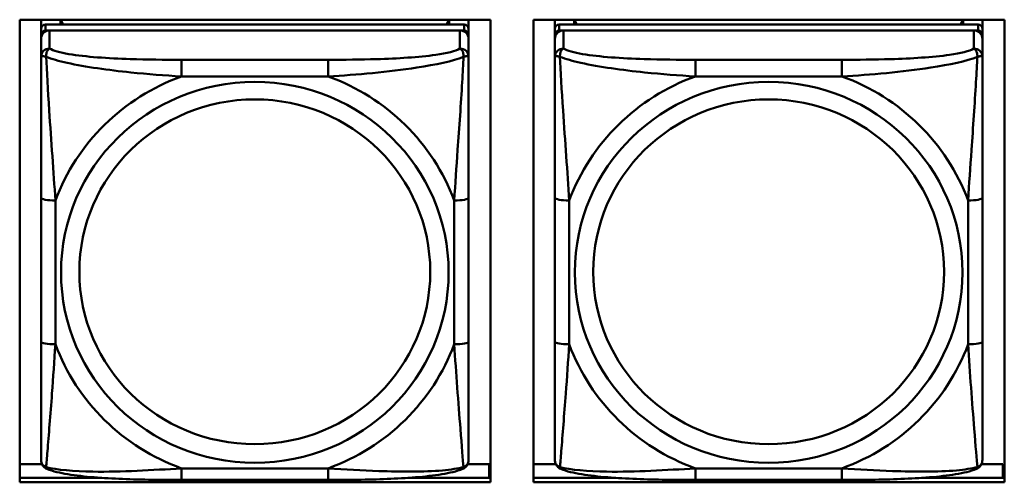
# Model space of a CAD drawing. Header units: inches. Extents: x 0.8 to 72.9, y -5.1 to 48.7.
# Tile 72 of 237: x 47.423 to 48.783, y 11.246 to 11.885. Entities that reach past the tile are written whole.
import ezdxf

# ---------------------------------------------------------------- set-up
doc = ezdxf.new("R2010")
doc.units = ezdxf.units.IN
doc.header["$MEASUREMENT"] = 0
doc.layers.add('Visible Edges(ROSSANSI)', color=7, linetype='Continuous', lineweight=50)
doc.layers.add('Visible Tangent Edges(ROSSANSI)', color=7, linetype='Continuous', lineweight=50)

msp = doc.modelspace()

# ---------------------------------------------------------------- linework, layer by layer
at = {"layer": 'Visible Edges(ROSSANSI)'}
for p, q in [((47.4227, 11.2462), (47.4227, 11.8849)), ((47.4227, 11.8849), (48.0733, 11.8849)), ((47.4523, 11.8724), (47.4523, 11.8849)), ((48.037, 11.8782), (47.4582, 11.8782)), ((47.4789, 11.8782), (47.4789, 11.8849)), ((47.4827, 11.8782), (47.4794, 11.8849)), ((48.0159, 11.8849), (48.0125, 11.8782)), ((48.0163, 11.8849), (48.0163, 11.8782)), ((48.0429, 11.8849), (48.0429, 11.8724)), ((48.0733, 11.8849), (48.0733, 11.2462)), ((48.1327, 11.2462), (48.1327, 11.8849)), ((48.1327, 11.8849), (48.7833, 11.8849)), ((48.1623, 11.8724), (48.1623, 11.8849)), ((48.747, 11.8782), (48.1682, 11.8782)), ((48.1889, 11.8782), (48.1889, 11.8849)), ((48.1927, 11.8782), (48.1894, 11.8849)), ((48.7259, 11.8849), (48.7225, 11.8782)), ((48.7263, 11.8849), (48.7263, 11.8782)), ((48.7529, 11.8849), (48.7529, 11.8724)), ((48.7833, 11.8849), (48.7833, 11.2462)), ((47.4523, 11.8724), (47.4523, 11.8642)), ((47.4523, 11.8584), (47.4523, 11.8642)), ((47.4582, 11.87), (48.037, 11.87)), ((48.0311, 11.87), (47.4641, 11.87)), ((48.0429, 11.8642), (48.0429, 11.8724)), ((48.0429, 11.8642), (48.0429, 11.8584)), ((48.1623, 11.8724), (48.1623, 11.8642)), ((48.1623, 11.8584), (48.1623, 11.8642)), ((48.1682, 11.87), (48.747, 11.87)), ((48.7411, 11.87), (48.1741, 11.87)), ((48.7529, 11.8642), (48.7529, 11.8724)), ((48.7529, 11.8642), (48.7529, 11.8584)), ((47.4523, 11.8584), (47.4523, 11.8335)), ((48.0429, 11.8335), (48.0429, 11.8584)), ((48.1623, 11.8584), (48.1623, 11.8335)), ((48.7529, 11.8335), (48.7529, 11.8584)), ((47.4523, 11.639), (47.4523, 11.4404)), ((48.0429, 11.4404), (48.0429, 11.639)), ((48.1623, 11.639), (48.1623, 11.4404)), ((48.7529, 11.4404), (48.7529, 11.639)), ((47.4227, 11.271), (47.4536, 11.271)), ((48.0416, 11.271), (48.0714, 11.271)), ((48.0714, 11.271), (48.0714, 11.2522)), ((48.1327, 11.271), (48.1636, 11.271)), ((48.7516, 11.271), (48.7814, 11.271)), ((48.7814, 11.271), (48.7814, 11.2522)), ((47.4227, 11.2522), (47.5363, 11.2522)), ((47.959, 11.2522), (48.0733, 11.2522)), ((48.0733, 11.2632), (48.0714, 11.2632)), ((48.1327, 11.2522), (48.2463, 11.2522)), ((48.669, 11.2522), (48.7833, 11.2522)), ((48.7833, 11.2632), (48.7814, 11.2632)), ((48.0733, 11.2462), (47.4227, 11.2462)), ((47.8488, 11.2495), (47.6465, 11.2495)), ((48.7833, 11.2462), (48.1327, 11.2462)), ((48.5588, 11.2495), (48.3565, 11.2495))]:
    msp.add_line(p, q, dxfattribs=at)
for centre, major_axis, start_param, end_param in [((47.4582, 11.8724), (-0.00591, 0), 4.712389, 6.283185), ((48.037, 11.8724), (0.00591, 0), 0, 1.570796), ((48.1682, 11.8724), (-0.00591, 0), 4.712389, 6.283185), ((48.747, 11.8724), (0.00591, 0), 0, 1.570796), ((47.4582, 11.8642), (-0.00591, 0), 4.712389, 6.283185), ((47.4641, 11.8584), (-0.0118, 0), 4.712389, 6.283185), ((48.0311, 11.8584), (0.0118, 0), 0, 1.570796), ((48.037, 11.8642), (0.00591, 0), 0, 1.570796), ((48.1682, 11.8642), (-0.00591, 0), 4.712389, 6.283185), ((48.1741, 11.8584), (-0.0118, 0), 4.712389, 6.283185), ((48.7411, 11.8584), (0.0118, 0), 0, 1.570796), ((48.747, 11.8642), (0.00591, 0), 0, 1.570796)]:
    msp.add_ellipse(centre, major_axis=major_axis, ratio=0.981793, start_param=start_param, end_param=end_param, dxfattribs=at)
for points, knots in [([(47.4523, 11.8335), (47.4523, 11.8244), (47.4523, 11.8091), (47.4523, 11.792), (47.4523, 11.7655), (47.4523, 11.7352), (47.4523, 11.7059), (47.4523, 11.6834), (47.4523, 11.661), (47.4523, 11.639)], [-0.7968224, -0.7968224, -0.7968224, -0.7968224, -0.6514613, -0.6514613, -0.6514613, -0.427691, -0.427691, -0.427691, -0.2569517, -0.2569517, -0.2569517, -0.2569517]), ([(48.0429, 11.639), (48.0429, 11.6623), (48.0429, 11.686), (48.0429, 11.7097), (48.0429, 11.7408), (48.0429, 11.7731), (48.0429, 11.7999), (48.0429, 11.8137), (48.0429, 11.8258), (48.0429, 11.8335)], [0.2569537, 0.2569537, 0.2569537, 0.2569537, 0.4371919, 0.4371919, 0.4371919, 0.6739428, 0.6739428, 0.6739428, 0.7963818, 0.7963818, 0.7963818, 0.7963818]), ([(48.1623, 11.8335), (48.1623, 11.8244), (48.1623, 11.8091), (48.1623, 11.792), (48.1623, 11.7655), (48.1623, 11.7352), (48.1623, 11.7059), (48.1623, 11.6834), (48.1623, 11.661), (48.1623, 11.639)], [-0.7968224, -0.7968224, -0.7968224, -0.7968224, -0.6514613, -0.6514613, -0.6514613, -0.427691, -0.427691, -0.427691, -0.2569517, -0.2569517, -0.2569517, -0.2569517]), ([(48.7529, 11.639), (48.7529, 11.6623), (48.7529, 11.686), (48.7529, 11.7097), (48.7529, 11.7408), (48.7529, 11.7731), (48.7529, 11.7999), (48.7529, 11.8137), (48.7529, 11.8258), (48.7529, 11.8335)], [0.2569537, 0.2569537, 0.2569537, 0.2569537, 0.4371919, 0.4371919, 0.4371919, 0.6739428, 0.6739428, 0.6739428, 0.7963818, 0.7963818, 0.7963818, 0.7963818]), ([(47.4523, 11.4404), (47.4523, 11.4172), (47.4523, 11.3938), (47.4523, 11.3716), (47.4523, 11.3425), (47.4523, 11.3141), (47.4523, 11.2953), (47.4523, 11.2856), (47.4523, 11.2787), (47.4523, 11.2769)], [0.2569537, 0.2569537, 0.2569537, 0.2569537, 0.4371919, 0.4371919, 0.4371919, 0.6739428, 0.6739428, 0.6739428, 0.7963818, 0.7963818, 0.7963818, 0.7963818]), ([(48.0429, 11.2769), (48.0429, 11.279), (48.0429, 11.2883), (48.0429, 11.301), (48.0429, 11.3206), (48.0429, 11.3475), (48.0429, 11.3752), (48.0429, 11.3963), (48.0429, 11.4184), (48.0429, 11.4404)], [-0.7968224, -0.7968224, -0.7968224, -0.7968224, -0.6514613, -0.6514613, -0.6514613, -0.427691, -0.427691, -0.427691, -0.2569517, -0.2569517, -0.2569517, -0.2569517]), ([(48.1623, 11.4404), (48.1623, 11.4172), (48.1623, 11.3938), (48.1623, 11.3716), (48.1623, 11.3425), (48.1623, 11.3141), (48.1623, 11.2953), (48.1623, 11.2856), (48.1623, 11.2787), (48.1623, 11.2769)], [0.2569537, 0.2569537, 0.2569537, 0.2569537, 0.4371919, 0.4371919, 0.4371919, 0.6739428, 0.6739428, 0.6739428, 0.7963818, 0.7963818, 0.7963818, 0.7963818]), ([(48.7529, 11.2769), (48.7529, 11.279), (48.7529, 11.2883), (48.7529, 11.301), (48.7529, 11.3206), (48.7529, 11.3475), (48.7529, 11.3752), (48.7529, 11.3963), (48.7529, 11.4184), (48.7529, 11.4404)], [-0.7968224, -0.7968224, -0.7968224, -0.7968224, -0.6514613, -0.6514613, -0.6514613, -0.427691, -0.427691, -0.427691, -0.2569517, -0.2569517, -0.2569517, -0.2569517]), ([(47.4604, 11.2646), (47.4593, 11.265), (47.4582, 11.2656), (47.4563, 11.2672), (47.4554, 11.2681), (47.454, 11.2701), (47.4535, 11.2711), (47.4528, 11.273), (47.4526, 11.2739), (47.4524, 11.2755), (47.4523, 11.2762), (47.4523, 11.2769)], [0.02510739, 0.02510739, 0.02510739, 0.02510739, 0.03073999, 0.03073999, 0.03637259, 0.03637259, 0.0420052, 0.0420052, 0.0476378, 0.0476378, 0.0532704, 0.0532704, 0.0532704, 0.0532704]), ([(48.0348, 11.2646), (48.0359, 11.265), (48.037, 11.2656), (48.039, 11.2672), (48.0398, 11.2681), (48.0412, 11.2701), (48.0417, 11.2711), (48.0424, 11.273), (48.0426, 11.2739), (48.0428, 11.2755), (48.0429, 11.2762), (48.0429, 11.2769)], [0.02510739, 0.02510739, 0.02510739, 0.02510739, 0.03073999, 0.03073999, 0.03637259, 0.03637259, 0.0420052, 0.0420052, 0.0476378, 0.0476378, 0.0532704, 0.0532704, 0.0532704, 0.0532704]), ([(48.1704, 11.2646), (48.1693, 11.265), (48.1682, 11.2656), (48.1663, 11.2672), (48.1654, 11.2681), (48.164, 11.2701), (48.1635, 11.2711), (48.1628, 11.273), (48.1626, 11.2739), (48.1624, 11.2755), (48.1623, 11.2762), (48.1623, 11.2769)], [0.02510739, 0.02510739, 0.02510739, 0.02510739, 0.03073999, 0.03073999, 0.03637259, 0.03637259, 0.0420052, 0.0420052, 0.0476378, 0.0476378, 0.0532704, 0.0532704, 0.0532704, 0.0532704]), ([(48.7448, 11.2646), (48.7459, 11.265), (48.747, 11.2656), (48.749, 11.2672), (48.7498, 11.2681), (48.7512, 11.2701), (48.7517, 11.2711), (48.7524, 11.273), (48.7526, 11.2739), (48.7528, 11.2755), (48.7529, 11.2762), (48.7529, 11.2769)], [0.02510739, 0.02510739, 0.02510739, 0.02510739, 0.03073999, 0.03073999, 0.03637259, 0.03637259, 0.0420052, 0.0420052, 0.0476378, 0.0476378, 0.0532704, 0.0532704, 0.0532704, 0.0532704]), ([(47.6465, 11.2495), (47.6329, 11.2495), (47.6193, 11.2495), (47.592, 11.2499), (47.5784, 11.2502), (47.5515, 11.2513), (47.5382, 11.252), (47.5126, 11.2541), (47.5004, 11.2555), (47.4783, 11.2591), (47.4688, 11.2611), (47.4604, 11.2646)], [0.2569517, 0.2569517, 0.2569517, 0.2569517, 0.3597049, 0.3597049, 0.4624581, 0.4624581, 0.5652112, 0.5652112, 0.6679644, 0.6679644, 0.7707176, 0.7707176, 0.7707176, 0.7707176]), ([(48.0348, 11.2646), (48.0264, 11.2611), (48.0169, 11.2591), (47.9949, 11.2555), (47.9827, 11.2541), (47.957, 11.252), (47.9437, 11.2513), (47.9169, 11.2502), (47.9033, 11.2499), (47.876, 11.2495), (47.8623, 11.2495), (47.8488, 11.2495)], [-0.7703505, -0.7703505, -0.7703505, -0.7703505, -0.6676711, -0.6676711, -0.5649918, -0.5649918, -0.4623124, -0.4623124, -0.3596331, -0.3596331, -0.2569537, -0.2569537, -0.2569537, -0.2569537]), ([(48.3565, 11.2495), (48.3429, 11.2495), (48.3293, 11.2495), (48.302, 11.2499), (48.2884, 11.2502), (48.2615, 11.2513), (48.2482, 11.252), (48.2226, 11.2541), (48.2104, 11.2555), (48.1883, 11.2591), (48.1788, 11.2611), (48.1704, 11.2646)], [0.2569517, 0.2569517, 0.2569517, 0.2569517, 0.3597049, 0.3597049, 0.4624581, 0.4624581, 0.5652112, 0.5652112, 0.6679644, 0.6679644, 0.7707176, 0.7707176, 0.7707176, 0.7707176]), ([(48.7448, 11.2646), (48.7364, 11.2611), (48.7269, 11.2591), (48.7049, 11.2555), (48.6927, 11.2541), (48.667, 11.252), (48.6537, 11.2513), (48.6269, 11.2502), (48.6133, 11.2499), (48.586, 11.2495), (48.5723, 11.2495), (48.5588, 11.2495)], [-0.7703505, -0.7703505, -0.7703505, -0.7703505, -0.6676711, -0.6676711, -0.5649918, -0.5649918, -0.4623124, -0.4623124, -0.3596331, -0.3596331, -0.2569537, -0.2569537, -0.2569537, -0.2569537])]:
    msp.add_open_spline(points, degree=3, knots=knots, dxfattribs=at)
at = {"layer": 'Visible Tangent Edges(ROSSANSI)'}
for p, q in [((47.4582, 11.87), (47.4582, 11.8782)), ((48.037, 11.8782), (48.037, 11.87)), ((48.1682, 11.87), (48.1682, 11.8782)), ((48.747, 11.8782), (48.747, 11.87)), ((47.4641, 11.8451), (47.4641, 11.87)), ((48.0311, 11.87), (48.0311, 11.8451)), ((48.1741, 11.8451), (48.1741, 11.87)), ((48.7411, 11.87), (48.7411, 11.8451)), ((47.6465, 11.8296), (47.6465, 11.8066)), ((47.8488, 11.8296), (47.6465, 11.8296)), ((47.8488, 11.8296), (47.8488, 11.8066)), ((48.3565, 11.8296), (48.3565, 11.8066)), ((48.5588, 11.8296), (48.3565, 11.8296)), ((48.5588, 11.8296), (48.5588, 11.8066)), ((47.6465, 11.8066), (47.8488, 11.8066)), ((48.3565, 11.8066), (48.5588, 11.8066)), ((47.472, 11.4367), (47.472, 11.6353)), ((48.0232, 11.6353), (48.0232, 11.4367)), ((48.182, 11.4367), (48.182, 11.6353)), ((48.7332, 11.6353), (48.7332, 11.4367)), ((47.8488, 11.2654), (47.6465, 11.2654)), ((47.6465, 11.2495), (47.6465, 11.2654)), ((47.8488, 11.2495), (47.8488, 11.2654)), ((48.5588, 11.2654), (48.3565, 11.2654)), ((48.3565, 11.2495), (48.3565, 11.2654)), ((48.5588, 11.2495), (48.5588, 11.2654))]:
    msp.add_line(p, q, dxfattribs=at)
for centre, major_axis, ratio, start_param, end_param in [((47.4641, 11.8335), (-0.0118, 0), 0.981793, 4.712389, 6.283185), ((48.0311, 11.8335), (0.0118, 0), 0.981793, 0, 1.570796), ((48.1741, 11.8335), (-0.0118, 0), 0.981793, 4.712389, 6.283185), ((48.7411, 11.8335), (0.0118, 0), 0.981793, 0, 1.570796), ((47.7476, 11.536), (-0.2936, 0), 0.981793, 5.064156, 5.931419), ((47.7476, 11.536), (0.2936, 0), 0.981793, 0.351767, 1.21903), ((48.4576, 11.536), (-0.2936, 0), 0.981793, 5.064156, 5.931419), ((48.4576, 11.536), (0.2936, 0), 0.981793, 0.351767, 1.21903), ((47.472, 11.639), (-0.0197, 0), 0.189952, 0, 1.570796), ((48.0232, 11.639), (0.0197, 0), 0.189952, 4.712389, 6.283185), ((48.182, 11.639), (-0.0197, 0), 0.189952, 0, 1.570796), ((48.7332, 11.639), (0.0197, 0), 0.189952, 4.712389, 6.283185), ((47.472, 11.4404), (-0.0197, 0), 0.189952, 0, 1.570796), ((47.7476, 11.536), (-0.2936, 0), 0.981793, 0.351767, 1.21903), ((47.7476, 11.536), (0.2936, 0), 0.981793, 5.064156, 5.931419), ((48.0232, 11.4404), (0.0197, 0), 0.189952, 4.712389, 6.283185), ((48.182, 11.4404), (-0.0197, 0), 0.189952, 0, 1.570796), ((48.4576, 11.536), (-0.2936, 0), 0.981793, 0.351767, 1.21903), ((48.4576, 11.536), (0.2936, 0), 0.981793, 5.064156, 5.931419), ((48.7332, 11.4404), (0.0197, 0), 0.189952, 4.712389, 6.283185)]:
    msp.add_ellipse(centre, major_axis=major_axis, ratio=ratio, start_param=start_param, end_param=end_param, dxfattribs=at)
for centre, major_axis in [((47.7476, 11.536), (-0.2678, 0)), ((48.4576, 11.536), (-0.2678, 0)), ((47.7476, 11.5368), (-0.2424, 0)), ((48.4576, 11.5368), (-0.2424, 0))]:
    msp.add_ellipse(centre, major_axis=major_axis, ratio=0.981793, dxfattribs=at)
for points, knots in [([(47.4592, 11.8336), (47.4592, 11.8347), (47.4592, 11.8357), (47.4595, 11.8377), (47.4597, 11.8387), (47.4601, 11.8401), (47.4603, 11.8406), (47.4606, 11.8414), (47.4607, 11.8416), (47.461, 11.8422), (47.4613, 11.8425), (47.4618, 11.8433), (47.4622, 11.8437), (47.4631, 11.8445), (47.4636, 11.8448), (47.4641, 11.8451)], [-0.00023197, -0.00023197, -0.00023197, -0.00023197, 0.00913095, 0.00913095, 0.01983142, 0.01983142, 0.02651922, 0.02651922, 0.02986312, 0.02986312, 0.03521335, 0.03521335, 0.04377373, 0.04377373, 0.0532704, 0.0532704, 0.0532704, 0.0532704]), ([(47.6465, 11.8296), (47.6228, 11.8296), (47.5988, 11.8298), (47.5755, 11.8305), (47.5448, 11.8315), (47.5139, 11.8335), (47.4906, 11.8375), (47.4786, 11.8396), (47.469, 11.8421), (47.4641, 11.8451)], [0.2569537, 0.2569537, 0.2569537, 0.2569537, 0.4371919, 0.4371919, 0.4371919, 0.6739428, 0.6739428, 0.6739428, 0.7963818, 0.7963818, 0.7963818, 0.7963818]), ([(48.0311, 11.8451), (48.0253, 11.8416), (48.0129, 11.8386), (47.9976, 11.8364), (47.9742, 11.833), (47.9451, 11.8313), (47.916, 11.8304), (47.8938, 11.8298), (47.8712, 11.8296), (47.8488, 11.8296)], [-0.7968224, -0.7968224, -0.7968224, -0.7968224, -0.6514613, -0.6514613, -0.6514613, -0.427691, -0.427691, -0.427691, -0.2569517, -0.2569517, -0.2569517, -0.2569517]), ([(48.0311, 11.8451), (48.0316, 11.8448), (48.0321, 11.8445), (48.033, 11.8437), (48.0334, 11.8433), (48.034, 11.8425), (48.0342, 11.8422), (48.0345, 11.8416), (48.0346, 11.8414), (48.0349, 11.8406), (48.0351, 11.8401), (48.0356, 11.8387), (48.0358, 11.8377), (48.036, 11.8357), (48.0361, 11.8347), (48.036, 11.8336)], [-0.0532704, -0.0532704, -0.0532704, -0.0532704, -0.04377373, -0.04377373, -0.03521335, -0.03521335, -0.02986312, -0.02986312, -0.02651922, -0.02651922, -0.01983142, -0.01983142, -0.00913095, -0.00913095, 0.00023197, 0.00023197, 0.00023197, 0.00023197]), ([(48.1692, 11.8336), (48.1692, 11.8347), (48.1692, 11.8357), (48.1695, 11.8377), (48.1697, 11.8387), (48.1701, 11.8401), (48.1703, 11.8406), (48.1706, 11.8414), (48.1707, 11.8416), (48.171, 11.8422), (48.1713, 11.8425), (48.1718, 11.8433), (48.1722, 11.8437), (48.1731, 11.8445), (48.1736, 11.8448), (48.1741, 11.8451)], [-0.00023197, -0.00023197, -0.00023197, -0.00023197, 0.00913095, 0.00913095, 0.01983142, 0.01983142, 0.02651922, 0.02651922, 0.02986312, 0.02986312, 0.03521335, 0.03521335, 0.04377373, 0.04377373, 0.0532704, 0.0532704, 0.0532704, 0.0532704]), ([(48.3565, 11.8296), (48.3328, 11.8296), (48.3088, 11.8298), (48.2855, 11.8305), (48.2548, 11.8315), (48.2239, 11.8335), (48.2006, 11.8375), (48.1886, 11.8396), (48.179, 11.8421), (48.1741, 11.8451)], [0.2569537, 0.2569537, 0.2569537, 0.2569537, 0.4371919, 0.4371919, 0.4371919, 0.6739428, 0.6739428, 0.6739428, 0.7963818, 0.7963818, 0.7963818, 0.7963818]), ([(48.7411, 11.8451), (48.7353, 11.8416), (48.7229, 11.8386), (48.7076, 11.8364), (48.6842, 11.833), (48.6551, 11.8313), (48.626, 11.8304), (48.6038, 11.8298), (48.5812, 11.8296), (48.5588, 11.8296)], [-0.7968224, -0.7968224, -0.7968224, -0.7968224, -0.6514613, -0.6514613, -0.6514613, -0.427691, -0.427691, -0.427691, -0.2569517, -0.2569517, -0.2569517, -0.2569517]), ([(48.7411, 11.8451), (48.7416, 11.8448), (48.7421, 11.8445), (48.743, 11.8437), (48.7434, 11.8433), (48.744, 11.8425), (48.7442, 11.8422), (48.7445, 11.8416), (48.7446, 11.8414), (48.7449, 11.8406), (48.7451, 11.8401), (48.7456, 11.8387), (48.7458, 11.8377), (48.746, 11.8357), (48.7461, 11.8347), (48.746, 11.8336)], [-0.0532704, -0.0532704, -0.0532704, -0.0532704, -0.04377373, -0.04377373, -0.03521335, -0.03521335, -0.02986312, -0.02986312, -0.02651922, -0.02651922, -0.01983142, -0.01983142, -0.00913095, -0.00913095, 0.00023197, 0.00023197, 0.00023197, 0.00023197]), ([(47.4523, 11.8335), (47.4523, 11.8337), (47.4524, 11.834), (47.4527, 11.8343), (47.4528, 11.8344), (47.4532, 11.8346), (47.4534, 11.8346), (47.4537, 11.8347), (47.4538, 11.8347), (47.4542, 11.8347), (47.4546, 11.8347), (47.4555, 11.8346), (47.4561, 11.8345), (47.4576, 11.8341), (47.4583, 11.8339), (47.4592, 11.8336)], [-0.0532704, -0.0532704, -0.0532704, -0.0532704, -0.04377373, -0.04377373, -0.03521335, -0.03521335, -0.02986312, -0.02986312, -0.02651922, -0.02651922, -0.01983142, -0.01983142, -0.00913095, -0.00913095, 0.00023197, 0.00023197, 0.00023197, 0.00023197]), ([(47.4592, 11.8336), (47.4668, 11.8306), (47.4769, 11.8278), (47.5139, 11.8196), (47.5456, 11.8153), (47.5999, 11.8097), (47.6231, 11.8079), (47.6465, 11.8066)], [-0.7478145, -0.7478145, -0.7478145, -0.7478145, -0.6493253, -0.6493253, -0.427691, -0.427691, -0.2569537, -0.2569537, -0.2569537, -0.2569537]), ([(47.472, 11.6353), (47.4696, 11.675), (47.4663, 11.7171), (47.4617, 11.7871), (47.4601, 11.8146), (47.4592, 11.8336)], [0.2569517, 0.2569517, 0.2569517, 0.2569517, 0.5559983, 0.5559983, 0.7482818, 0.7482818, 0.7482818, 0.7482818]), ([(47.8488, 11.8066), (47.8892, 11.8089), (47.9316, 11.8127), (47.9973, 11.8227), (48.0217, 11.8278), (48.036, 11.8336)], [0.2569517, 0.2569517, 0.2569517, 0.2569517, 0.5559983, 0.5559983, 0.7482818, 0.7482818, 0.7482818, 0.7482818]), ([(48.036, 11.8336), (48.0355, 11.8236), (48.0349, 11.8115), (48.0324, 11.7694), (48.0301, 11.7363), (48.0262, 11.6812), (48.0246, 11.6582), (48.0232, 11.6353)], [-0.7478145, -0.7478145, -0.7478145, -0.7478145, -0.6493253, -0.6493253, -0.427691, -0.427691, -0.2569537, -0.2569537, -0.2569537, -0.2569537]), ([(48.036, 11.8336), (48.0369, 11.8339), (48.0376, 11.8341), (48.0391, 11.8345), (48.0397, 11.8346), (48.0407, 11.8347), (48.041, 11.8347), (48.0414, 11.8347), (48.0415, 11.8347), (48.0418, 11.8346), (48.042, 11.8346), (48.0424, 11.8344), (48.0426, 11.8343), (48.0428, 11.834), (48.0429, 11.8337), (48.0429, 11.8335)], [-0.00023197, -0.00023197, -0.00023197, -0.00023197, 0.00913095, 0.00913095, 0.01983142, 0.01983142, 0.02651922, 0.02651922, 0.02986312, 0.02986312, 0.03521335, 0.03521335, 0.04377373, 0.04377373, 0.0532704, 0.0532704, 0.0532704, 0.0532704]), ([(48.1623, 11.8335), (48.1623, 11.8337), (48.1624, 11.834), (48.1627, 11.8343), (48.1628, 11.8344), (48.1632, 11.8346), (48.1634, 11.8346), (48.1637, 11.8347), (48.1638, 11.8347), (48.1642, 11.8347), (48.1646, 11.8347), (48.1655, 11.8346), (48.1661, 11.8345), (48.1676, 11.8341), (48.1683, 11.8339), (48.1692, 11.8336)], [-0.0532704, -0.0532704, -0.0532704, -0.0532704, -0.04377373, -0.04377373, -0.03521335, -0.03521335, -0.02986312, -0.02986312, -0.02651922, -0.02651922, -0.01983142, -0.01983142, -0.00913095, -0.00913095, 0.00023197, 0.00023197, 0.00023197, 0.00023197]), ([(48.1692, 11.8336), (48.1768, 11.8306), (48.1869, 11.8278), (48.2239, 11.8196), (48.2556, 11.8153), (48.3099, 11.8097), (48.3331, 11.8079), (48.3565, 11.8066)], [-0.7478145, -0.7478145, -0.7478145, -0.7478145, -0.6493253, -0.6493253, -0.427691, -0.427691, -0.2569537, -0.2569537, -0.2569537, -0.2569537]), ([(48.182, 11.6353), (48.1796, 11.675), (48.1763, 11.7171), (48.1717, 11.7871), (48.1701, 11.8146), (48.1692, 11.8336)], [0.2569517, 0.2569517, 0.2569517, 0.2569517, 0.5559983, 0.5559983, 0.7482818, 0.7482818, 0.7482818, 0.7482818]), ([(48.5588, 11.8066), (48.5992, 11.8089), (48.6416, 11.8127), (48.7073, 11.8227), (48.7317, 11.8278), (48.746, 11.8336)], [0.2569517, 0.2569517, 0.2569517, 0.2569517, 0.5559983, 0.5559983, 0.7482818, 0.7482818, 0.7482818, 0.7482818]), ([(48.746, 11.8336), (48.7455, 11.8236), (48.7449, 11.8115), (48.7424, 11.7694), (48.7401, 11.7363), (48.7362, 11.6812), (48.7346, 11.6582), (48.7332, 11.6353)], [-0.7478145, -0.7478145, -0.7478145, -0.7478145, -0.6493253, -0.6493253, -0.427691, -0.427691, -0.2569537, -0.2569537, -0.2569537, -0.2569537]), ([(48.746, 11.8336), (48.7469, 11.8339), (48.7476, 11.8341), (48.7491, 11.8345), (48.7497, 11.8346), (48.7507, 11.8347), (48.751, 11.8347), (48.7514, 11.8347), (48.7515, 11.8347), (48.7518, 11.8346), (48.752, 11.8346), (48.7524, 11.8344), (48.7526, 11.8343), (48.7528, 11.834), (48.7529, 11.8337), (48.7529, 11.8335)], [-0.00023197, -0.00023197, -0.00023197, -0.00023197, 0.00913095, 0.00913095, 0.01983142, 0.01983142, 0.02651922, 0.02651922, 0.02986312, 0.02986312, 0.03521335, 0.03521335, 0.04377373, 0.04377373, 0.0532704, 0.0532704, 0.0532704, 0.0532704]), ([(47.4592, 11.2672), (47.4597, 11.2723), (47.4603, 11.2799), (47.4628, 11.3105), (47.4651, 11.3396), (47.469, 11.3911), (47.4706, 11.4137), (47.472, 11.4367)], [-0.7478145, -0.7478145, -0.7478145, -0.7478145, -0.6493253, -0.6493253, -0.427691, -0.427691, -0.2569537, -0.2569537, -0.2569537, -0.2569537]), ([(48.0232, 11.4367), (48.0256, 11.3969), (48.0289, 11.3558), (48.0335, 11.2969), (48.0351, 11.2764), (48.036, 11.2672)], [0.2569517, 0.2569517, 0.2569517, 0.2569517, 0.5559983, 0.5559983, 0.7482818, 0.7482818, 0.7482818, 0.7482818]), ([(48.1692, 11.2672), (48.1697, 11.2723), (48.1703, 11.2799), (48.1728, 11.3105), (48.1751, 11.3396), (48.179, 11.3911), (48.1806, 11.4137), (48.182, 11.4367)], [-0.7478145, -0.7478145, -0.7478145, -0.7478145, -0.6493253, -0.6493253, -0.427691, -0.427691, -0.2569537, -0.2569537, -0.2569537, -0.2569537]), ([(48.7332, 11.4367), (48.7356, 11.3969), (48.7389, 11.3558), (48.7435, 11.2969), (48.7451, 11.2764), (48.746, 11.2672)], [0.2569517, 0.2569517, 0.2569517, 0.2569517, 0.5559983, 0.5559983, 0.7482818, 0.7482818, 0.7482818, 0.7482818]), ([(47.4592, 11.2672), (47.4583, 11.2675), (47.4576, 11.2678), (47.4561, 11.2687), (47.4555, 11.2692), (47.4546, 11.2701), (47.4542, 11.2705), (47.4538, 11.2712), (47.4537, 11.2714), (47.4534, 11.2719), (47.4532, 11.2723), (47.4528, 11.2733), (47.4527, 11.2739), (47.4524, 11.2753), (47.4523, 11.2761), (47.4523, 11.2769)], [-0.00023197, -0.00023197, -0.00023197, -0.00023197, 0.00913095, 0.00913095, 0.01983142, 0.01983142, 0.02651922, 0.02651922, 0.02986312, 0.02986312, 0.03521335, 0.03521335, 0.04377373, 0.04377373, 0.0532704, 0.0532704, 0.0532704, 0.0532704]), ([(47.4604, 11.2646), (47.4602, 11.2646), (47.4601, 11.2647), (47.4597, 11.2651), (47.4595, 11.2654), (47.4592, 11.2662), (47.4592, 11.2667), (47.4592, 11.2672)], [-0.02510739, -0.02510739, -0.02510739, -0.02510739, -0.01983142, -0.01983142, -0.00913095, -0.00913095, 0.00023197, 0.00023197, 0.00023197, 0.00023197]), ([(47.6465, 11.2654), (47.606, 11.263), (47.5636, 11.2603), (47.498, 11.2613), (47.4735, 11.2633), (47.4592, 11.2672)], [0.2569517, 0.2569517, 0.2569517, 0.2569517, 0.5559983, 0.5559983, 0.7482818, 0.7482818, 0.7482818, 0.7482818]), ([(48.036, 11.2672), (48.0284, 11.2653), (48.0184, 11.2636), (47.9813, 11.2603), (47.9496, 11.2606), (47.8954, 11.2626), (47.8721, 11.264), (47.8488, 11.2654)], [-0.7478145, -0.7478145, -0.7478145, -0.7478145, -0.6493253, -0.6493253, -0.427691, -0.427691, -0.2569537, -0.2569537, -0.2569537, -0.2569537]), ([(48.036, 11.2672), (48.0361, 11.2667), (48.036, 11.2662), (48.0358, 11.2654), (48.0356, 11.2651), (48.0352, 11.2647), (48.035, 11.2646), (48.0348, 11.2646)], [-0.00023197, -0.00023197, -0.00023197, -0.00023197, 0.00913095, 0.00913095, 0.01983142, 0.01983142, 0.02510739, 0.02510739, 0.02510739, 0.02510739]), ([(48.0429, 11.2769), (48.0429, 11.2761), (48.0428, 11.2753), (48.0426, 11.2739), (48.0424, 11.2733), (48.042, 11.2723), (48.0418, 11.2719), (48.0415, 11.2714), (48.0414, 11.2712), (48.041, 11.2705), (48.0407, 11.2701), (48.0397, 11.2692), (48.0391, 11.2687), (48.0376, 11.2678), (48.0369, 11.2675), (48.036, 11.2672)], [-0.0532704, -0.0532704, -0.0532704, -0.0532704, -0.04377373, -0.04377373, -0.03521335, -0.03521335, -0.02986312, -0.02986312, -0.02651922, -0.02651922, -0.01983142, -0.01983142, -0.00913095, -0.00913095, 0.00023197, 0.00023197, 0.00023197, 0.00023197]), ([(48.1692, 11.2672), (48.1683, 11.2675), (48.1676, 11.2678), (48.1661, 11.2687), (48.1655, 11.2692), (48.1646, 11.2701), (48.1642, 11.2705), (48.1638, 11.2712), (48.1637, 11.2714), (48.1634, 11.2719), (48.1632, 11.2723), (48.1628, 11.2733), (48.1627, 11.2739), (48.1624, 11.2753), (48.1623, 11.2761), (48.1623, 11.2769)], [-0.00023197, -0.00023197, -0.00023197, -0.00023197, 0.00913095, 0.00913095, 0.01983142, 0.01983142, 0.02651922, 0.02651922, 0.02986312, 0.02986312, 0.03521335, 0.03521335, 0.04377373, 0.04377373, 0.0532704, 0.0532704, 0.0532704, 0.0532704]), ([(48.1704, 11.2646), (48.1702, 11.2646), (48.1701, 11.2647), (48.1697, 11.2651), (48.1695, 11.2654), (48.1692, 11.2662), (48.1692, 11.2667), (48.1692, 11.2672)], [-0.02510739, -0.02510739, -0.02510739, -0.02510739, -0.01983142, -0.01983142, -0.00913095, -0.00913095, 0.00023197, 0.00023197, 0.00023197, 0.00023197]), ([(48.3565, 11.2654), (48.316, 11.263), (48.2736, 11.2603), (48.208, 11.2613), (48.1835, 11.2633), (48.1692, 11.2672)], [0.2569517, 0.2569517, 0.2569517, 0.2569517, 0.5559983, 0.5559983, 0.7482818, 0.7482818, 0.7482818, 0.7482818]), ([(48.746, 11.2672), (48.7384, 11.2653), (48.7284, 11.2636), (48.6913, 11.2603), (48.6596, 11.2606), (48.6054, 11.2626), (48.5821, 11.264), (48.5588, 11.2654)], [-0.7478145, -0.7478145, -0.7478145, -0.7478145, -0.6493253, -0.6493253, -0.427691, -0.427691, -0.2569537, -0.2569537, -0.2569537, -0.2569537]), ([(48.746, 11.2672), (48.7461, 11.2667), (48.746, 11.2662), (48.7458, 11.2654), (48.7456, 11.2651), (48.7452, 11.2647), (48.745, 11.2646), (48.7448, 11.2646)], [-0.00023197, -0.00023197, -0.00023197, -0.00023197, 0.00913095, 0.00913095, 0.01983142, 0.01983142, 0.02510739, 0.02510739, 0.02510739, 0.02510739]), ([(48.7529, 11.2769), (48.7529, 11.2761), (48.7528, 11.2753), (48.7526, 11.2739), (48.7524, 11.2733), (48.752, 11.2723), (48.7518, 11.2719), (48.7515, 11.2714), (48.7514, 11.2712), (48.751, 11.2705), (48.7507, 11.2701), (48.7497, 11.2692), (48.7491, 11.2687), (48.7476, 11.2678), (48.7469, 11.2675), (48.746, 11.2672)], [-0.0532704, -0.0532704, -0.0532704, -0.0532704, -0.04377373, -0.04377373, -0.03521335, -0.03521335, -0.02986312, -0.02986312, -0.02651922, -0.02651922, -0.01983142, -0.01983142, -0.00913095, -0.00913095, 0.00023197, 0.00023197, 0.00023197, 0.00023197])]:
    msp.add_open_spline(points, degree=3, knots=knots, dxfattribs=at)

doc.saveas('drawing.dxf')
